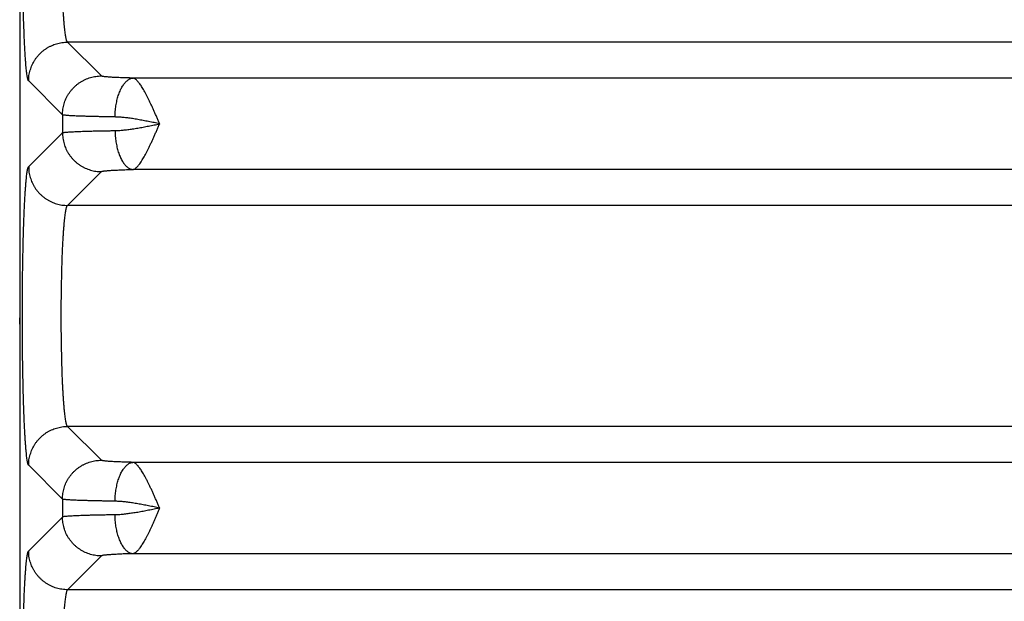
# Model space of a CAD drawing. Header units: inches. Extents: x 0 to 34, y 0 to 22.
# Tile 12 of 120: x 3.716 to 4.728, y 7.751 to 8.349. Entities that reach past the tile are written whole.
import ezdxf

# ---------------------------------------------------------------- set-up
doc = ezdxf.new("R2010")
doc.units = ezdxf.units.IN
doc.header["$LTSCALE"] = 1.87
doc.header["$MEASUREMENT"] = 0
doc.layers.get('0').update_dxf_attribs({"linetype": 'CONTINUOUS'})

msp = doc.modelspace()

# ---------------------------------------------------------------- linework, layer by layer
at = {"color": 7, "linetype": 'CONTINUOUS'}
for p, q in [((3.7162, 9.0995), (3.7162, 5.8168)), ((3.8001, 8.2911), (3.7653, 8.3258)), ((7.1362, 8.3258), (3.7653, 8.3258)), ((3.7601, 8.2511), (3.7254, 8.2859)), ((7.069, 8.2889), (3.8324, 8.2889)), ((3.7601, 8.2511), (3.7601, 8.2327)), ((3.7254, 8.198), (3.7601, 8.2327)), ((7.069, 8.195), (3.8324, 8.195)), ((3.7653, 8.158), (3.8001, 8.1927)), ((7.1362, 8.158), (3.7653, 8.158)), ((3.7162, 8.0359), (3.7162, 8.0424)), ((3.8001, 7.8961), (3.7653, 7.9308)), ((7.1362, 7.9308), (3.7653, 7.9308)), ((3.7601, 7.8561), (3.7254, 7.8909)), ((7.069, 7.8939), (3.8324, 7.8939)), ((3.7601, 7.8561), (3.7601, 7.8377)), ((3.7601, 7.8377), (3.7254, 7.803)), ((7.069, 7.8), (3.8324, 7.8)), ((3.8001, 7.7977), (3.7653, 7.763)), ((7.1362, 7.763), (3.7653, 7.763))]:
    msp.add_line(p, q, dxfattribs=at)
msp.add_lwpolyline([(3.7162, 8.0432), (3.7162, 8.043), (3.7162, 8.0424)], dxfattribs=at)
for points, knots in [([(3.7254, 8.2859), (3.7252, 8.286), (3.7249, 8.2865), (3.7246, 8.2875), (3.7243, 8.2889), (3.7239, 8.2907), (3.7236, 8.293), (3.7233, 8.2956), (3.7229, 8.2986), (3.7226, 8.302), (3.7223, 8.3058), (3.722, 8.3099), (3.7217, 8.3144), (3.7215, 8.3193), (3.7212, 8.3245), (3.7209, 8.33), (3.7207, 8.3357), (3.7205, 8.3418), (3.7202, 8.3482), (3.72, 8.3548), (3.7199, 8.3616), (3.7197, 8.3686), (3.7195, 8.3759), (3.7194, 8.3833), (3.7193, 8.3908), (3.7192, 8.3985), (3.7191, 8.4063), (3.719, 8.4142), (3.719, 8.4222), (3.7189, 8.4302), (3.7189, 8.4382), (3.7189, 8.4463), (3.719, 8.4543), (3.719, 8.4623), (3.7191, 8.4702), (3.7191, 8.4754), (3.7192, 8.478)], [0, 0, 0, 0, 0.003427, 0.008827, 0.01631, 0.025895, 0.037565, 0.051301, 0.067076, 0.084849, 0.10457, 0.126183, 0.149638, 0.17488, 0.201827, 0.230399, 0.260526, 0.292133, 0.325128, 0.359416, 0.394909, 0.431508, 0.469113, 0.50762, 0.546925, 0.586918, 0.62749, 0.668539, 0.709949, 0.751591, 0.793352, 0.83515, 0.876876, 0.918368, 0.959462, 1, 1, 1, 1]), ([(3.7653, 8.3258), (3.7652, 8.3259), (3.7649, 8.3264), (3.7645, 8.3272), (3.7642, 8.3284), (3.7638, 8.3299), (3.7634, 8.3317), (3.7631, 8.3339), (3.7628, 8.3364), (3.7624, 8.3393), (3.7621, 8.3425), (3.7618, 8.3459), (3.7615, 8.3497), (3.7612, 8.3537), (3.7609, 8.358), (3.7607, 8.3626), (3.7604, 8.3674), (3.7602, 8.3724), (3.76, 8.3776), (3.7598, 8.383), (3.7596, 8.3886), (3.7594, 8.3944), (3.7594, 8.3983), (3.7593, 8.4002)], [0, 0, 0, 0, 0.007881, 0.019796, 0.036092, 0.056858, 0.082092, 0.111741, 0.145732, 0.183979, 0.226379, 0.272811, 0.323138, 0.377199, 0.434822, 0.495823, 0.560012, 0.627187, 0.697134, 0.769626, 0.84443, 0.921303, 1, 1, 1, 1]), ([(3.7254, 8.2859), (3.7254, 8.2868), (3.7254, 8.2887), (3.7257, 8.2916), (3.7262, 8.2944), (3.727, 8.2971), (3.7279, 8.2998), (3.729, 8.3025), (3.7302, 8.305), (3.7317, 8.3075), (3.7333, 8.3098), (3.7351, 8.312), (3.7371, 8.3141), (3.7392, 8.3161), (3.7414, 8.3179), (3.7437, 8.3195), (3.7462, 8.3209), (3.7487, 8.3222), (3.7514, 8.3233), (3.7541, 8.3242), (3.7568, 8.3249), (3.7596, 8.3254), (3.7625, 8.3258), (3.7644, 8.3258), (3.7653, 8.3258)], [0, 0, 0, 0, 0.04543, 0.090866, 0.136309, 0.181756, 0.227209, 0.272667, 0.318129, 0.363594, 0.409061, 0.45453, 0.5, 0.54547, 0.59094, 0.636407, 0.681872, 0.727333, 0.772791, 0.818244, 0.863692, 0.909134, 0.95457, 1, 1, 1, 1]), ([(3.7601, 8.2511), (3.7601, 8.2521), (3.7602, 8.254), (3.7605, 8.2568), (3.761, 8.2596), (3.7617, 8.2624), (3.7626, 8.2651), (3.7637, 8.2677), (3.765, 8.2703), (3.7664, 8.2727), (3.7681, 8.2751), (3.7699, 8.2773), (3.7718, 8.2794), (3.7739, 8.2813), (3.7761, 8.2831), (3.7785, 8.2848), (3.7809, 8.2862), (3.7835, 8.2875), (3.7861, 8.2886), (3.7888, 8.2895), (3.7916, 8.2902), (3.7944, 8.2907), (3.7972, 8.291), (3.7991, 8.2911), (3.8001, 8.2911)], [0, 0, 0, 0, 0.04543, 0.090867, 0.136309, 0.181757, 0.22721, 0.272667, 0.318129, 0.363594, 0.409061, 0.454531, 0.500001, 0.545471, 0.59094, 0.636408, 0.681873, 0.727334, 0.772792, 0.818245, 0.863692, 0.909134, 0.95457, 1, 1, 1, 1]), ([(3.8324, 8.2889), (3.8313, 8.2889), (3.8291, 8.289), (3.8258, 8.2891), (3.8227, 8.2892), (3.8197, 8.2893), (3.8168, 8.2894), (3.8142, 8.2895), (3.8117, 8.2896), (3.8095, 8.2898), (3.8075, 8.2899), (3.8057, 8.2901), (3.8042, 8.2902), (3.8028, 8.2904), (3.8018, 8.2906), (3.801, 8.2907), (3.8004, 8.2909), (3.8001, 8.291), (3.8001, 8.2911)], [0, 0, 0, 0, 0.104364, 0.205425, 0.302467, 0.394868, 0.482067, 0.563536, 0.638797, 0.707568, 0.769656, 0.824841, 0.872863, 0.913476, 0.946493, 0.971805, 0.989499, 1, 1, 1, 1]), ([(3.8141, 8.2489), (3.8141, 8.2499), (3.8142, 8.2518), (3.8144, 8.2547), (3.8146, 8.2576), (3.815, 8.2604), (3.8155, 8.2632), (3.8161, 8.2659), (3.8167, 8.2684), (3.8175, 8.2709), (3.8183, 8.2733), (3.8192, 8.2756), (3.8202, 8.2777), (3.8212, 8.2796), (3.8223, 8.2814), (3.8234, 8.283), (3.8246, 8.2844), (3.8258, 8.2857), (3.8271, 8.2867), (3.8284, 8.2876), (3.8297, 8.2883), (3.8311, 8.2887), (3.832, 8.2888), (3.8324, 8.2889)], [0, 0, 0, 0, 0.06215, 0.124077, 0.185521, 0.246228, 0.305949, 0.364447, 0.421493, 0.476875, 0.530396, 0.581881, 0.63118, 0.67817, 0.722764, 0.764913, 0.804619, 0.841937, 0.876994, 0.909991, 0.941222, 0.971068, 1, 1, 1, 1]), ([(3.86, 8.242), (3.8595, 8.2431), (3.8585, 8.2454), (3.857, 8.2488), (3.8555, 8.2522), (3.854, 8.2555), (3.8525, 8.2588), (3.8511, 8.262), (3.8496, 8.265), (3.8482, 8.268), (3.8468, 8.2707), (3.8454, 8.2734), (3.8441, 8.2758), (3.8428, 8.2781), (3.8415, 8.2802), (3.8402, 8.282), (3.839, 8.2837), (3.8378, 8.2851), (3.8367, 8.2864), (3.8356, 8.2874), (3.8345, 8.2881), (3.8335, 8.2886), (3.8328, 8.2888), (3.8324, 8.2889)], [0, 0, 0, 0, 0.067932, 0.135823, 0.202948, 0.269015, 0.333738, 0.396819, 0.457962, 0.516863, 0.573248, 0.626868, 0.677509, 0.725001, 0.769171, 0.809875, 0.847059, 0.880755, 0.910829, 0.937372, 0.960782, 0.98167, 1, 1, 1, 1]), ([(3.8141, 8.2489), (3.8124, 8.2489), (3.809, 8.249), (3.8041, 8.2491), (3.7994, 8.2492), (3.7948, 8.2493), (3.7905, 8.2494), (3.7865, 8.2495), (3.7826, 8.2496), (3.7791, 8.2497), (3.7758, 8.2498), (3.7728, 8.25), (3.7701, 8.2501), (3.7677, 8.2502), (3.7657, 8.2504), (3.7639, 8.2505), (3.7625, 8.2507), (3.7614, 8.2508), (3.7606, 8.2509), (3.7602, 8.2511), (3.7601, 8.2511)], [0, 0, 0, 0, 0.094459, 0.185683, 0.273362, 0.357197, 0.436908, 0.512226, 0.582898, 0.648688, 0.709383, 0.764785, 0.814713, 0.859006, 0.89752, 0.930131, 0.956736, 0.977256, 0.991654, 1, 1, 1, 1]), ([(3.86, 8.2419), (3.8581, 8.2423), (3.8543, 8.2431), (3.8486, 8.2442), (3.843, 8.2453), (3.8376, 8.2463), (3.8323, 8.2472), (3.8273, 8.2479), (3.8226, 8.2484), (3.8182, 8.2488), (3.8154, 8.2489), (3.8141, 8.2489)], [0, 0, 0, 0, 0.125863, 0.250524, 0.373023, 0.492289, 0.607189, 0.716508, 0.81896, 0.913697, 1, 1, 1, 1]), ([(3.7601, 8.2327), (3.7602, 8.2328), (3.7606, 8.2329), (3.7614, 8.233), (3.7625, 8.2332), (3.7639, 8.2333), (3.7657, 8.2335), (3.7677, 8.2336), (3.7701, 8.2337), (3.7728, 8.2339), (3.7758, 8.234), (3.7791, 8.2341), (3.7826, 8.2343), (3.7865, 8.2344), (3.7905, 8.2345), (3.7948, 8.2346), (3.7994, 8.2347), (3.8041, 8.2348), (3.809, 8.2348), (3.8124, 8.2349), (3.8141, 8.2349)], [0, 0, 0, 0, 0.008346, 0.022744, 0.043264, 0.069869, 0.10248, 0.140994, 0.185286, 0.235214, 0.290615, 0.35131, 0.417101, 0.487773, 0.563091, 0.642802, 0.726638, 0.814317, 0.905541, 1, 1, 1, 1]), ([(3.8141, 8.2349), (3.8154, 8.2349), (3.8182, 8.235), (3.8226, 8.2354), (3.8273, 8.236), (3.8323, 8.2367), (3.8376, 8.2375), (3.843, 8.2385), (3.8486, 8.2396), (3.8543, 8.2407), (3.8581, 8.2415), (3.86, 8.2419)], [0, 0, 0, 0, 0.086386, 0.181134, 0.283555, 0.392829, 0.507655, 0.626865, 0.74939, 0.874023, 1, 1, 1, 1]), ([(3.8141, 8.2349), (3.8141, 8.2339), (3.8142, 8.232), (3.8144, 8.2291), (3.8146, 8.2262), (3.815, 8.2234), (3.8155, 8.2207), (3.8161, 8.218), (3.8167, 8.2154), (3.8175, 8.2129), (3.8183, 8.2105), (3.8192, 8.2083), (3.8202, 8.2062), (3.8212, 8.2042), (3.8223, 8.2024), (3.8234, 8.2008), (3.8246, 8.1994), (3.8258, 8.1981), (3.8271, 8.1971), (3.8284, 8.1962), (3.8297, 8.1956), (3.8311, 8.1951), (3.832, 8.195), (3.8324, 8.195)], [0, 0, 0, 0, 0.06215, 0.124077, 0.185521, 0.246228, 0.305949, 0.364447, 0.421493, 0.476875, 0.530396, 0.581881, 0.63118, 0.67817, 0.722764, 0.764913, 0.804619, 0.841937, 0.876994, 0.909991, 0.941222, 0.971068, 1, 1, 1, 1]), ([(3.8324, 8.195), (3.8328, 8.195), (3.8335, 8.1952), (3.8345, 8.1957), (3.8356, 8.1965), (3.8367, 8.1975), (3.8378, 8.1987), (3.839, 8.2001), (3.8402, 8.2018), (3.8415, 8.2037), (3.8428, 8.2058), (3.8441, 8.208), (3.8454, 8.2105), (3.8468, 8.2131), (3.8482, 8.2159), (3.8496, 8.2188), (3.8511, 8.2219), (3.8525, 8.2251), (3.854, 8.2283), (3.8555, 8.2317), (3.857, 8.2351), (3.8585, 8.2385), (3.8595, 8.2408), (3.86, 8.242)], [0, 0, 0, 0, 0.018328, 0.039131, 0.062693, 0.089269, 0.119283, 0.152937, 0.190116, 0.23079, 0.274922, 0.322398, 0.373027, 0.426624, 0.482967, 0.54182, 0.602933, 0.66602, 0.730761, 0.79682, 0.86387, 0.931586, 1, 1, 1, 1]), ([(3.7601, 8.2327), (3.7601, 8.2318), (3.7602, 8.2299), (3.7605, 8.227), (3.761, 8.2242), (3.7617, 8.2214), (3.7626, 8.2187), (3.7637, 8.2161), (3.765, 8.2136), (3.7664, 8.2111), (3.7681, 8.2088), (3.7699, 8.2065), (3.7718, 8.2044), (3.7739, 8.2025), (3.7761, 8.2007), (3.7785, 8.1991), (3.7809, 8.1976), (3.7835, 8.1963), (3.7861, 8.1953), (3.7888, 8.1943), (3.7916, 8.1936), (3.7944, 8.1931), (3.7972, 8.1928), (3.7991, 8.1927), (3.8001, 8.1927)], [0, 0, 0, 0, 0.04543, 0.090867, 0.136309, 0.181757, 0.22721, 0.272667, 0.318129, 0.363594, 0.409061, 0.454531, 0.500001, 0.545471, 0.59094, 0.636408, 0.681873, 0.727334, 0.772792, 0.818245, 0.863692, 0.909134, 0.95457, 1, 1, 1, 1]), ([(3.7254, 7.8909), (3.7252, 7.891), (3.7249, 7.8915), (3.7246, 7.8925), (3.7243, 7.8939), (3.7239, 7.8957), (3.7236, 7.8978), (3.7233, 7.9004), (3.723, 7.9034), (3.7227, 7.9067), (3.7224, 7.9104), (3.7221, 7.9144), (3.7218, 7.9188), (3.7215, 7.9236), (3.7212, 7.9287), (3.721, 7.934), (3.7207, 7.9397), (3.7205, 7.9456), (3.7203, 7.9519), (3.7201, 7.9583), (3.7199, 7.965), (3.7197, 7.9719), (3.7196, 7.979), (3.7194, 7.9863), (3.7193, 7.9937), (3.7192, 8.0013), (3.7191, 8.0089), (3.719, 8.0167), (3.719, 8.0246), (3.719, 8.0325), (3.7189, 8.0404), (3.7189, 8.0484), (3.719, 8.0563), (3.719, 8.0642), (3.719, 8.0721), (3.7191, 8.0799), (3.7192, 8.0876), (3.7193, 8.0951), (3.7194, 8.1026), (3.7196, 8.1098), (3.7197, 8.1169), (3.7199, 8.1238), (3.7201, 8.1305), (3.7203, 8.137), (3.7205, 8.1432), (3.7207, 8.1491), (3.721, 8.1548), (3.7212, 8.1602), (3.7215, 8.1652), (3.7218, 8.17), (3.7221, 8.1744), (3.7224, 8.1784), (3.7227, 8.1821), (3.723, 8.1855), (3.7233, 8.1884), (3.7236, 8.191), (3.7239, 8.1932), (3.7243, 8.195), (3.7246, 8.1963), (3.7249, 8.1973), (3.7252, 8.1978), (3.7254, 8.198)], [0, 0, 0, 0, 0.002112, 0.00543, 0.010019, 0.015893, 0.023044, 0.031456, 0.041109, 0.051983, 0.064051, 0.077281, 0.091638, 0.107084, 0.123575, 0.141062, 0.159499, 0.17884, 0.199035, 0.220031, 0.241777, 0.264214, 0.287281, 0.310913, 0.335058, 0.359669, 0.384675, 0.409983, 0.435516, 0.461221, 0.487037, 0.51289, 0.538706, 0.564414, 0.589948, 0.61525, 0.640255, 0.664875, 0.689027, 0.712662, 0.735731, 0.758174, 0.779926, 0.80093, 0.82113, 0.840473, 0.85891, 0.876399, 0.892891, 0.908339, 0.922699, 0.935932, 0.948002, 0.958878, 0.968534, 0.976947, 0.984099, 0.989976, 0.994568, 0.997887, 1, 1, 1, 1]), ([(3.7254, 8.198), (3.7254, 8.197), (3.7254, 8.1951), (3.7257, 8.1923), (3.7262, 8.1895), (3.727, 8.1867), (3.7279, 8.184), (3.729, 8.1814), (3.7302, 8.1788), (3.7317, 8.1764), (3.7333, 8.174), (3.7351, 8.1718), (3.7371, 8.1697), (3.7392, 8.1678), (3.7414, 8.166), (3.7437, 8.1643), (3.7462, 8.1629), (3.7487, 8.1616), (3.7514, 8.1605), (3.7541, 8.1596), (3.7568, 8.1589), (3.7596, 8.1584), (3.7625, 8.1581), (3.7644, 8.158), (3.7653, 8.158)], [0, 0, 0, 0, 0.04543, 0.090867, 0.136309, 0.181757, 0.227209, 0.272667, 0.318129, 0.363594, 0.409061, 0.45453, 0.5, 0.545471, 0.59094, 0.636407, 0.681872, 0.727334, 0.772791, 0.818244, 0.863692, 0.909134, 0.95457, 1, 1, 1, 1]), ([(3.8001, 8.1927), (3.8001, 8.1928), (3.8004, 8.1929), (3.801, 8.1931), (3.8018, 8.1933), (3.8028, 8.1934), (3.8042, 8.1936), (3.8057, 8.1937), (3.8075, 8.1939), (3.8095, 8.194), (3.8117, 8.1942), (3.8142, 8.1943), (3.8168, 8.1944), (3.8197, 8.1946), (3.8227, 8.1947), (3.8258, 8.1948), (3.8291, 8.1949), (3.8313, 8.1949), (3.8324, 8.195)], [0, 0, 0, 0, 0.0105, 0.028192, 0.053503, 0.086517, 0.127128, 0.175147, 0.230327, 0.29241, 0.361176, 0.436432, 0.517898, 0.605095, 0.697494, 0.794533, 0.895589, 1, 1, 1, 1]), ([(3.7653, 7.9308), (3.7652, 7.9309), (3.7649, 7.9314), (3.7645, 7.9322), (3.7641, 7.9334), (3.7638, 7.935), (3.7634, 7.9368), (3.7631, 7.9391), (3.7627, 7.9417), (3.7624, 7.9446), (3.7621, 7.9478), (3.7618, 7.9513), (3.7614, 7.9551), (3.7612, 7.9592), (3.7609, 7.9636), (3.7606, 7.9683), (3.7604, 7.9732), (3.7601, 7.9783), (3.7599, 7.9836), (3.7597, 7.9891), (3.7596, 7.9948), (3.7594, 8.0007), (3.7593, 8.0066), (3.7592, 8.0128), (3.7591, 8.019), (3.759, 8.0253), (3.7589, 8.0316), (3.7589, 8.038), (3.7589, 8.0444), (3.7589, 8.0508), (3.7589, 8.0572), (3.759, 8.0636), (3.7591, 8.0699), (3.7592, 8.0761), (3.7593, 8.0822), (3.7594, 8.0882), (3.7596, 8.094), (3.7597, 8.0997), (3.7599, 8.1052), (3.7601, 8.1106), (3.7604, 8.1157), (3.7606, 8.1206), (3.7609, 8.1252), (3.7612, 8.1296), (3.7614, 8.1337), (3.7618, 8.1375), (3.7621, 8.1411), (3.7624, 8.1443), (3.7627, 8.1472), (3.7631, 8.1498), (3.7634, 8.152), (3.7638, 8.1539), (3.7641, 8.1554), (3.7645, 8.1566), (3.7649, 8.1575), (3.7652, 8.1579), (3.7653, 8.158)], [0, 0, 0, 0, 0.002621, 0.006596, 0.012041, 0.018985, 0.027427, 0.037353, 0.048737, 0.061547, 0.075746, 0.091289, 0.108129, 0.126211, 0.14548, 0.165874, 0.187329, 0.209776, 0.233143, 0.257358, 0.282341, 0.308015, 0.334298, 0.361105, 0.388353, 0.415954, 0.443821, 0.471866, 0.5, 0.528134, 0.556179, 0.584046, 0.611647, 0.638895, 0.665702, 0.691985, 0.717659, 0.742642, 0.766856, 0.790224, 0.812671, 0.834125, 0.854519, 0.873788, 0.891871, 0.908711, 0.924254, 0.938453, 0.951263, 0.962647, 0.972573, 0.981015, 0.987959, 0.993404, 0.997379, 1, 1, 1, 1]), ([(3.7254, 7.8909), (3.7254, 7.8918), (3.7254, 7.8937), (3.7257, 7.8966), (3.7262, 7.8994), (3.727, 7.9021), (3.7279, 7.9048), (3.729, 7.9075), (3.7302, 7.91), (3.7317, 7.9125), (3.7333, 7.9148), (3.7351, 7.917), (3.7371, 7.9191), (3.7392, 7.9211), (3.7414, 7.9229), (3.7437, 7.9245), (3.7462, 7.9259), (3.7487, 7.9272), (3.7514, 7.9283), (3.7541, 7.9292), (3.7568, 7.9299), (3.7596, 7.9304), (3.7625, 7.9308), (3.7644, 7.9308), (3.7653, 7.9308)], [0, 0, 0, 0, 0.04543, 0.090866, 0.136309, 0.181756, 0.227209, 0.272667, 0.318129, 0.363594, 0.409061, 0.45453, 0.5, 0.54547, 0.59094, 0.636407, 0.681872, 0.727333, 0.772791, 0.818244, 0.863692, 0.909134, 0.95457, 1, 1, 1, 1]), ([(3.7601, 7.8561), (3.7601, 7.8571), (3.7602, 7.859), (3.7605, 7.8618), (3.761, 7.8646), (3.7617, 7.8674), (3.7626, 7.8701), (3.7637, 7.8727), (3.765, 7.8753), (3.7664, 7.8777), (3.7681, 7.8801), (3.7699, 7.8823), (3.7718, 7.8844), (3.7739, 7.8863), (3.7761, 7.8881), (3.7785, 7.8898), (3.7809, 7.8912), (3.7835, 7.8925), (3.7861, 7.8936), (3.7888, 7.8945), (3.7916, 7.8952), (3.7944, 7.8957), (3.7972, 7.896), (3.7991, 7.8961), (3.8001, 7.8961)], [0, 0, 0, 0, 0.04543, 0.090867, 0.136309, 0.181757, 0.22721, 0.272667, 0.318129, 0.363594, 0.409061, 0.454531, 0.500001, 0.545471, 0.59094, 0.636408, 0.681873, 0.727334, 0.772792, 0.818245, 0.863692, 0.909134, 0.95457, 1, 1, 1, 1]), ([(3.8324, 7.8939), (3.8313, 7.8939), (3.8291, 7.894), (3.8258, 7.8941), (3.8227, 7.8942), (3.8197, 7.8943), (3.8168, 7.8944), (3.8142, 7.8945), (3.8117, 7.8946), (3.8095, 7.8948), (3.8075, 7.8949), (3.8057, 7.8951), (3.8042, 7.8952), (3.8028, 7.8954), (3.8018, 7.8956), (3.801, 7.8957), (3.8004, 7.8959), (3.8001, 7.896), (3.8001, 7.8961)], [0, 0, 0, 0, 0.104364, 0.205426, 0.302467, 0.394868, 0.482068, 0.563536, 0.638797, 0.707568, 0.769657, 0.824842, 0.872863, 0.913476, 0.946493, 0.971805, 0.989499, 1, 1, 1, 1]), ([(3.8141, 7.8539), (3.8141, 7.8549), (3.8142, 7.8568), (3.8144, 7.8597), (3.8146, 7.8626), (3.815, 7.8654), (3.8155, 7.8682), (3.8161, 7.8709), (3.8167, 7.8734), (3.8175, 7.8759), (3.8183, 7.8783), (3.8192, 7.8806), (3.8202, 7.8827), (3.8212, 7.8846), (3.8223, 7.8864), (3.8234, 7.888), (3.8246, 7.8894), (3.8258, 7.8907), (3.8271, 7.8917), (3.8284, 7.8926), (3.8297, 7.8933), (3.8311, 7.8937), (3.832, 7.8938), (3.8324, 7.8939)], [0, 0, 0, 0, 0.06215, 0.124077, 0.185521, 0.246228, 0.305949, 0.364447, 0.421493, 0.476875, 0.530396, 0.581881, 0.63118, 0.67817, 0.722764, 0.764913, 0.804619, 0.841937, 0.876994, 0.909991, 0.941222, 0.971068, 1, 1, 1, 1]), ([(3.86, 7.8469), (3.8595, 7.8481), (3.8585, 7.8504), (3.857, 7.8538), (3.8555, 7.8572), (3.854, 7.8605), (3.8525, 7.8638), (3.8511, 7.867), (3.8496, 7.87), (3.8482, 7.873), (3.8468, 7.8757), (3.8454, 7.8784), (3.8441, 7.8808), (3.8428, 7.8831), (3.8415, 7.8852), (3.8402, 7.887), (3.839, 7.8887), (3.8378, 7.8901), (3.8367, 7.8914), (3.8356, 7.8924), (3.8345, 7.8931), (3.8335, 7.8936), (3.8328, 7.8938), (3.8324, 7.8939)], [0, 0, 0, 0, 0.068222, 0.136068, 0.203179, 0.269251, 0.333983, 0.397066, 0.458194, 0.51707, 0.573428, 0.627026, 0.677648, 0.725122, 0.769272, 0.809958, 0.847125, 0.880805, 0.910866, 0.937398, 0.960798, 0.981678, 1, 1, 1, 1]), ([(3.8141, 7.8539), (3.8124, 7.8539), (3.809, 7.854), (3.8041, 7.8541), (3.7994, 7.8542), (3.7948, 7.8543), (3.7905, 7.8544), (3.7865, 7.8545), (3.7826, 7.8546), (3.7791, 7.8547), (3.7758, 7.8548), (3.7728, 7.855), (3.7701, 7.8551), (3.7677, 7.8552), (3.7657, 7.8554), (3.7639, 7.8555), (3.7625, 7.8557), (3.7614, 7.8558), (3.7606, 7.8559), (3.7602, 7.8561), (3.7601, 7.8561)], [0, 0, 0, 0, 0.094459, 0.185683, 0.273362, 0.357198, 0.436909, 0.512227, 0.582898, 0.648689, 0.709384, 0.764786, 0.814714, 0.859006, 0.89752, 0.930131, 0.956736, 0.977256, 0.991654, 1, 1, 1, 1]), ([(3.86, 7.8469), (3.8581, 7.8473), (3.8543, 7.8481), (3.8486, 7.8492), (3.843, 7.8503), (3.8376, 7.8513), (3.8323, 7.8522), (3.8273, 7.8529), (3.8226, 7.8534), (3.8182, 7.8538), (3.8154, 7.8539), (3.8141, 7.8539)], [0, 0, 0, 0, 0.126038, 0.25064, 0.373216, 0.492443, 0.607281, 0.716584, 0.819014, 0.91372, 1, 1, 1, 1]), ([(3.8141, 7.8399), (3.8124, 7.8399), (3.809, 7.8398), (3.8041, 7.8398), (3.7994, 7.8397), (3.7948, 7.8396), (3.7905, 7.8395), (3.7865, 7.8394), (3.7826, 7.8393), (3.7791, 7.8391), (3.7758, 7.839), (3.7728, 7.8389), (3.7701, 7.8387), (3.7678, 7.8386), (3.7657, 7.8385), (3.7639, 7.8383), (3.7625, 7.8382), (3.7614, 7.838), (3.7606, 7.8379), (3.7602, 7.8378), (3.7601, 7.8377)], [0, 0, 0, 0, 0.094461, 0.18568, 0.273353, 0.357185, 0.436892, 0.512203, 0.582863, 0.64864, 0.709323, 0.76472, 0.814653, 0.85896, 0.89749, 0.930117, 0.956731, 0.977256, 0.991655, 1, 1, 1, 1]), ([(3.86, 7.8469), (3.8581, 7.8465), (3.8543, 7.8458), (3.8486, 7.8446), (3.843, 7.8435), (3.8376, 7.8425), (3.8323, 7.8417), (3.8273, 7.841), (3.8226, 7.8404), (3.8182, 7.84), (3.8154, 7.8399), (3.8141, 7.8399)], [0, 0, 0, 0, 0.126011, 0.250807, 0.373507, 0.492727, 0.607519, 0.716621, 0.818897, 0.913553, 1, 1, 1, 1]), ([(3.8324, 7.8), (3.832, 7.8), (3.8311, 7.8001), (3.8297, 7.8006), (3.8284, 7.8012), (3.8271, 7.8021), (3.8258, 7.8031), (3.8246, 7.8044), (3.8234, 7.8058), (3.8223, 7.8074), (3.8212, 7.8092), (3.8202, 7.8112), (3.8192, 7.8133), (3.8183, 7.8155), (3.8175, 7.8179), (3.8167, 7.8204), (3.8161, 7.823), (3.8155, 7.8257), (3.815, 7.8284), (3.8146, 7.8312), (3.8144, 7.8341), (3.8142, 7.837), (3.8141, 7.8389), (3.8141, 7.8399)], [0, 0, 0, 0, 0.028932, 0.058778, 0.090009, 0.123006, 0.158063, 0.195381, 0.235086, 0.277236, 0.32183, 0.36882, 0.418119, 0.469605, 0.523126, 0.578507, 0.635554, 0.694051, 0.753773, 0.81448, 0.875923, 0.93785, 1, 1, 1, 1]), ([(3.86, 7.8469), (3.8595, 7.8458), (3.8586, 7.8436), (3.8571, 7.8403), (3.8557, 7.8371), (3.8543, 7.8339), (3.8529, 7.8308), (3.8515, 7.8277), (3.8501, 7.8248), (3.8487, 7.8219), (3.8474, 7.8192), (3.846, 7.8166), (3.8447, 7.8142), (3.8435, 7.812), (3.8422, 7.8099), (3.841, 7.808), (3.8398, 7.8062), (3.8387, 7.8047), (3.8376, 7.8034), (3.8365, 7.8023), (3.8354, 7.8014), (3.8344, 7.8007), (3.8334, 7.8002), (3.8328, 7.8), (3.8324, 7.8)], [0, 0, 0, 0, 0.065239, 0.129953, 0.194068, 0.257306, 0.319392, 0.380046, 0.438991, 0.495958, 0.55071, 0.603034, 0.652736, 0.699648, 0.743617, 0.784494, 0.822197, 0.856713, 0.887975, 0.915924, 0.940775, 0.962931, 0.982594, 1, 1, 1, 1]), ([(3.8001, 7.7977), (3.7991, 7.7977), (3.7972, 7.7978), (3.7944, 7.7981), (3.7916, 7.7986), (3.7888, 7.7993), (3.7861, 7.8003), (3.7835, 7.8013), (3.7809, 7.8026), (3.7785, 7.8041), (3.7761, 7.8057), (3.7739, 7.8075), (3.7718, 7.8094), (3.7699, 7.8115), (3.7681, 7.8138), (3.7664, 7.8161), (3.765, 7.8186), (3.7637, 7.8211), (3.7626, 7.8237), (3.7617, 7.8264), (3.761, 7.8292), (3.7605, 7.832), (3.7602, 7.8349), (3.7601, 7.8368), (3.7601, 7.8377)], [0, 0, 0, 0, 0.045429, 0.090865, 0.136307, 0.181754, 0.227207, 0.272665, 0.318126, 0.363591, 0.409059, 0.454528, 0.499998, 0.545469, 0.590938, 0.636406, 0.681871, 0.727332, 0.77279, 0.818243, 0.863691, 0.909133, 0.95457, 1, 1, 1, 1]), ([(3.7192, 7.6108), (3.7191, 7.6134), (3.7191, 7.6187), (3.719, 7.6266), (3.719, 7.6345), (3.7189, 7.6426), (3.7189, 7.6506), (3.7189, 7.6586), (3.719, 7.6667), (3.719, 7.6746), (3.7191, 7.6825), (3.7192, 7.6903), (3.7193, 7.698), (3.7194, 7.7056), (3.7195, 7.713), (3.7197, 7.7202), (3.7199, 7.7272), (3.72, 7.7341), (3.7202, 7.7407), (3.7205, 7.747), (3.7207, 7.7531), (3.7209, 7.7589), (3.7212, 7.7644), (3.7215, 7.7695), (3.7217, 7.7744), (3.722, 7.7789), (3.7223, 7.783), (3.7226, 7.7868), (3.7229, 7.7902), (3.7233, 7.7932), (3.7236, 7.7959), (3.7239, 7.7981), (3.7243, 7.7999), (3.7246, 7.8013), (3.7249, 7.8023), (3.7252, 7.8028), (3.7254, 7.803)], [0, 0, 0, 0, 0.040517, 0.081603, 0.123096, 0.164824, 0.206621, 0.24838, 0.290023, 0.331437, 0.372489, 0.413061, 0.453052, 0.492358, 0.53087, 0.568479, 0.605079, 0.640566, 0.674855, 0.707857, 0.73947, 0.769594, 0.798163, 0.825112, 0.850356, 0.873814, 0.895426, 0.915143, 0.932912, 0.948687, 0.962424, 0.974099, 0.983686, 0.991171, 0.996573, 1, 1, 1, 1]), ([(3.7653, 7.763), (3.7644, 7.763), (3.7625, 7.7631), (3.7596, 7.7634), (3.7568, 7.7639), (3.7541, 7.7646), (3.7514, 7.7655), (3.7487, 7.7666), (3.7462, 7.7679), (3.7437, 7.7693), (3.7414, 7.771), (3.7392, 7.7728), (3.7371, 7.7747), (3.7351, 7.7768), (3.7333, 7.779), (3.7317, 7.7814), (3.7302, 7.7838), (3.729, 7.7864), (3.7279, 7.789), (3.727, 7.7917), (3.7262, 7.7945), (3.7257, 7.7973), (3.7254, 7.8001), (3.7254, 7.802), (3.7254, 7.803)], [0, 0, 0, 0, 0.04543, 0.090866, 0.136308, 0.181756, 0.227209, 0.272666, 0.318128, 0.363593, 0.40906, 0.454529, 0.5, 0.54547, 0.590939, 0.636406, 0.681871, 0.727333, 0.772791, 0.818243, 0.863691, 0.909133, 0.95457, 1, 1, 1, 1]), ([(3.8324, 7.8), (3.8313, 7.7999), (3.8291, 7.7999), (3.8258, 7.7998), (3.8226, 7.7997), (3.8196, 7.7996), (3.8168, 7.7994), (3.8142, 7.7993), (3.8117, 7.7992), (3.8095, 7.799), (3.8075, 7.7989), (3.8057, 7.7987), (3.8042, 7.7986), (3.8028, 7.7984), (3.8018, 7.7983), (3.801, 7.7981), (3.8004, 7.7979), (3.8001, 7.7978), (3.8001, 7.7977)], [0, 0, 0, 0, 0.104463, 0.205555, 0.302617, 0.395035, 0.482241, 0.563694, 0.638913, 0.707632, 0.769677, 0.824841, 0.872859, 0.913476, 0.9465, 0.971818, 0.989499, 1, 1, 1, 1]), ([(3.7653, 7.763), (3.7652, 7.7629), (3.7649, 7.7625), (3.7645, 7.7616), (3.7642, 7.7605), (3.7638, 7.759), (3.7634, 7.7571), (3.7631, 7.7549), (3.7628, 7.7524), (3.7624, 7.7495), (3.7621, 7.7464), (3.7618, 7.7429), (3.7615, 7.7392), (3.7612, 7.7351), (3.7609, 7.7308), (3.7607, 7.7263), (3.7604, 7.7215), (3.7602, 7.7165), (3.76, 7.7112), (3.7598, 7.7058), (3.7596, 7.7002), (3.7594, 7.6945), (3.7594, 7.6906), (3.7593, 7.6886)], [0, 0, 0, 0, 0.007881, 0.019799, 0.036097, 0.056859, 0.08208, 0.111719, 0.145712, 0.183976, 0.226402, 0.272856, 0.323191, 0.377256, 0.434889, 0.495902, 0.560093, 0.627246, 0.697153, 0.769603, 0.844378, 0.921252, 1, 1, 1, 1])]:
    msp.add_open_spline(points, degree=3, knots=knots, dxfattribs=at)
for points in [[(3.7162, 8.043), (3.7162, 8.043), (3.7162, 8.043), (3.7162, 8.043)], [(3.7162, 8.043), (3.7162, 8.0428), (3.7162, 8.0426), (3.7162, 8.0424)]]:
    msp.add_open_spline(points, degree=3, dxfattribs=at)

doc.saveas('drawing.dxf')
